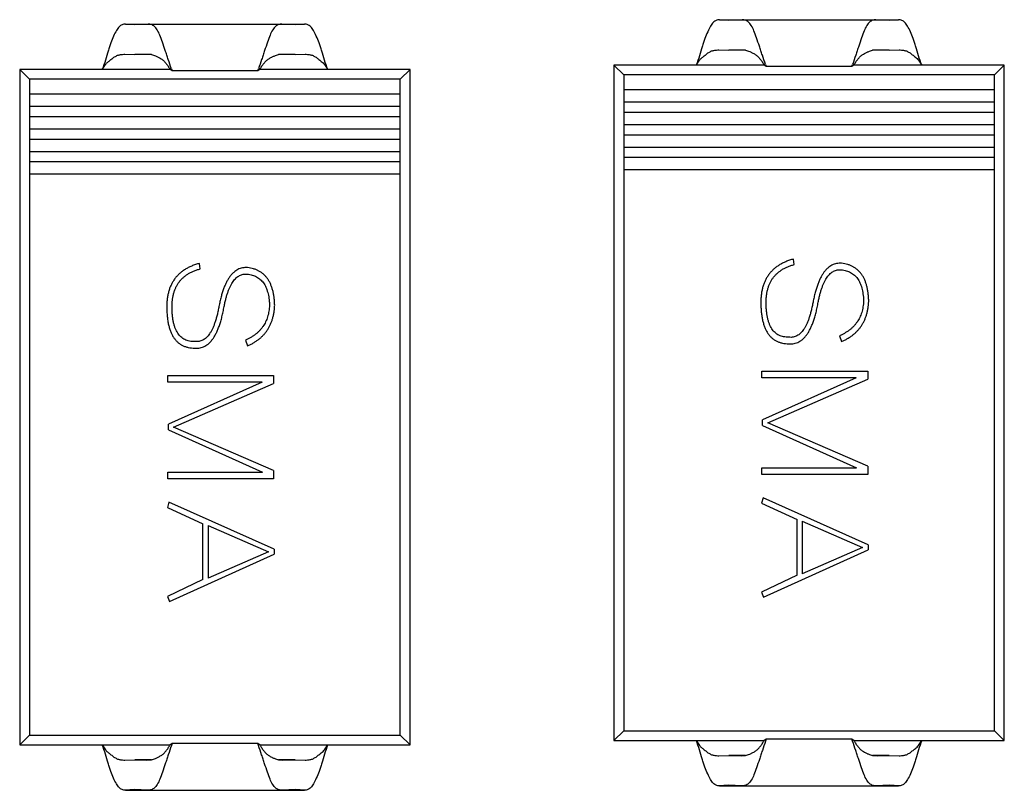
# Model space of a CAD drawing. Header units: inches. Extents: x -36 to 490, y -51 to 98.
# Tile 10 of 153: x 347.21 to 353.76, y 5.51 to 10.64. Entities that reach past the tile are written whole.
import ezdxf

# ---------------------------------------------------------------- set-up
doc = ezdxf.new("R2010")
doc.units = ezdxf.units.IN
doc.header["$LTSCALE"] = 1.21
doc.header["$MEASUREMENT"] = 0
doc.layers.get('0').update_dxf_attribs({"linetype": 'CONTINUOUS'})

msp = doc.modelspace()

# ---------------------------------------------------------------- linework, layer by layer
at = {"color": 7, "linetype": 'Continuous'}
for p, q in [((351.8656, 10.6429), (353.0571, 10.6429)), ((351.9227, 10.6378), (351.8656, 10.6429)), ((352.016, 10.6417), (351.9227, 10.6378)), ((352.016, 10.6417), (352.9067, 10.6417)), ((353, 10.6378), (352.9067, 10.6417)), ((353.0571, 10.6429), (353, 10.6378)), ((347.9677, 10.609), (347.9106, 10.6141)), ((347.9106, 10.614), (349.1021, 10.614)), ((348.061, 10.6129), (347.9677, 10.609)), ((348.061, 10.6129), (348.9517, 10.6129)), ((349.045, 10.609), (348.9517, 10.6129)), ((349.1021, 10.6141), (349.045, 10.609)), ((351.8608, 10.4411), (351.9285, 10.4392)), ((351.9285, 10.4392), (352.0086, 10.442)), ((352.0382, 10.4392), (351.9285, 10.4392)), ((352.0086, 10.442), (352.038, 10.4395)), ((352.9942, 10.4392), (352.8844, 10.4392)), ((352.8845, 10.4394), (352.9142, 10.442)), ((352.9142, 10.442), (352.9942, 10.4392)), ((352.9942, 10.4392), (353.0619, 10.4411)), ((347.9058, 10.4123), (347.9735, 10.4104)), ((347.9735, 10.4104), (348.0535, 10.4132)), ((348.0831, 10.4104), (347.9735, 10.4104)), ((348.0535, 10.4132), (348.083, 10.4106)), ((349.0392, 10.4104), (348.9293, 10.4104)), ((348.9295, 10.4106), (348.9591, 10.4132)), ((348.9591, 10.4132), (349.0392, 10.4104)), ((349.0392, 10.4104), (349.1069, 10.4123)), ((347.2063, 10.3118), (347.2063, 5.8118)), ((347.2724, 10.2458), (347.2063, 10.3118)), ((348.2075, 10.3118), (347.2063, 10.3118)), ((348.2215, 10.3015), (348.2075, 10.3118)), ((348.7912, 10.3015), (348.2215, 10.3015)), ((348.8052, 10.3118), (348.7912, 10.3015)), ((349.8063, 10.3118), (348.8052, 10.3118)), ((349.7403, 10.2458), (349.8063, 10.3118)), ((349.8063, 5.8118), (349.8063, 10.3118)), ((351.1614, 10.3407), (351.1614, 5.8407)), ((351.2274, 10.2746), (351.1614, 10.3407)), ((352.1625, 10.3407), (351.1614, 10.3407)), ((352.1765, 10.3303), (352.1625, 10.3407)), ((352.7462, 10.3303), (352.1765, 10.3303)), ((352.7602, 10.3407), (352.7462, 10.3303)), ((353.7614, 10.3407), (352.7602, 10.3407)), ((353.6953, 10.2746), (353.7614, 10.3407)), ((353.7614, 5.8407), (353.7614, 10.3407)), ((347.2724, 10.2458), (347.2724, 5.8779)), ((349.7403, 10.2458), (347.2724, 10.2458)), ((349.7403, 5.8779), (349.7403, 10.2458)), ((351.2274, 10.2746), (351.2274, 5.9067)), ((353.6953, 10.2746), (351.2274, 10.2746)), ((353.6953, 5.9067), (353.6953, 10.2746)), ((353.6953, 10.1746), (351.2274, 10.1746)), ((349.7403, 10.1458), (347.2724, 10.1458)), ((347.2724, 10.0658), (349.7403, 10.0658)), ((351.2274, 10.0946), (353.6953, 10.0946)), ((349.7403, 9.9958), (347.2724, 9.9958)), ((353.6953, 10.0246), (351.2274, 10.0246)), ((347.2724, 9.9158), (349.7403, 9.9158)), ((351.2274, 9.9446), (353.6953, 9.9446)), ((349.7403, 9.8458), (347.2724, 9.8458)), ((353.6953, 9.8746), (351.2274, 9.8746)), ((351.2274, 9.7946), (353.6953, 9.7946)), ((347.2724, 9.7658), (349.7403, 9.7658)), ((353.6953, 9.7246), (351.2274, 9.7246)), ((349.7403, 9.6958), (347.2724, 9.6958)), ((351.2274, 9.6446), (353.6953, 9.6446)), ((347.2724, 9.6158), (349.7403, 9.6158)), ((352.3632, 9.012), (352.3574, 9.0483)), ((348.4082, 8.9831), (348.4023, 9.0195)), ((352.6649, 8.5377), (352.6773, 8.4985)), ((348.7098, 8.5088), (348.7223, 8.4697)), ((348.1928, 8.2294), (348.1928, 8.2727)), ((348.1928, 8.2727), (348.8969, 8.2727)), ((348.8969, 8.2727), (348.8969, 8.2191)), ((352.1478, 8.2583), (352.1478, 8.3016)), ((352.1478, 8.3016), (352.852, 8.3016)), ((352.852, 8.3016), (352.852, 8.248)), ((348.8199, 8.2294), (348.1928, 8.2294)), ((348.8199, 8.2294), (348.1964, 7.9476)), ((348.2312, 7.9275), (348.8969, 8.2191)), ((352.7749, 8.2583), (352.1478, 8.2583)), ((352.7749, 8.2583), (352.1514, 7.9764)), ((352.1862, 7.9564), (352.852, 8.248)), ((348.1964, 7.9109), (348.1964, 7.9476)), ((352.1514, 7.9398), (352.1514, 7.9764)), ((352.1514, 7.9398), (352.777, 7.657)), ((352.852, 7.6682), (352.1862, 7.9564)), ((348.1964, 7.9109), (348.822, 7.6282)), ((348.8969, 7.6394), (348.2312, 7.9275)), ((348.1928, 7.5849), (348.1928, 7.6282)), ((348.1928, 7.6282), (348.822, 7.6282)), ((348.8969, 7.6394), (348.8969, 7.5849)), ((352.1478, 7.6137), (352.1478, 7.657)), ((352.1478, 7.657), (352.777, 7.657)), ((352.852, 7.6137), (352.1478, 7.6137)), ((352.852, 7.6682), (352.852, 7.6137)), ((348.8969, 7.5849), (348.1928, 7.5849)), ((348.2003, 7.4298), (348.1893, 7.3927)), ((348.9006, 7.1153), (348.2003, 7.4298)), ((352.1553, 7.4587), (352.1443, 7.4215)), ((352.1443, 7.4215), (352.3816, 7.313)), ((352.8556, 7.1441), (352.1553, 7.4587)), ((348.1893, 7.3927), (348.4265, 7.2842)), ((348.4265, 6.9135), (348.4265, 7.2842)), ((352.3816, 6.9423), (352.3816, 7.313)), ((352.4164, 7.3021), (352.4164, 6.9523)), ((352.4164, 7.3021), (352.8172, 7.1277)), ((348.4614, 7.2732), (348.4614, 6.9235)), ((348.4614, 7.2732), (348.8622, 7.0988)), ((348.2026, 6.7667), (348.9006, 7.0822)), ((348.8622, 7.0988), (348.4614, 6.9235)), ((348.9006, 7.1153), (348.9006, 7.0822)), ((352.1576, 6.7956), (352.8556, 7.1111)), ((352.8172, 7.1277), (352.4164, 6.9523)), ((352.8556, 7.1441), (352.8556, 7.1111)), ((348.4265, 6.9135), (348.1893, 6.8015)), ((352.3816, 6.9423), (352.1443, 6.8303)), ((352.1443, 6.8303), (352.1576, 6.7956)), ((348.1893, 6.8015), (348.2026, 6.7667)), ((351.2274, 5.9067), (351.1614, 5.8407)), ((351.2274, 5.9067), (353.6953, 5.9067)), ((353.6953, 5.9067), (353.7614, 5.8407)), ((347.2724, 5.8779), (347.2063, 5.8118)), ((347.2724, 5.8779), (349.7403, 5.8779)), ((349.7403, 5.8779), (349.8063, 5.8118)), ((351.1614, 5.8407), (352.1625, 5.8407)), ((352.1765, 5.851), (352.1625, 5.8407)), ((352.7462, 5.851), (352.1765, 5.851)), ((352.7602, 5.8407), (352.7462, 5.851)), ((352.7602, 5.8407), (353.7614, 5.8407)), ((347.2063, 5.8118), (348.2075, 5.8118)), ((348.2215, 5.8221), (348.2075, 5.8118)), ((348.7912, 5.8221), (348.2215, 5.8221)), ((348.8052, 5.8118), (348.7912, 5.8221)), ((348.8052, 5.8118), (349.8063, 5.8118)), ((347.9058, 5.7114), (347.9735, 5.7133)), ((348.0831, 5.7133), (347.9735, 5.7133)), ((347.9735, 5.7133), (348.0535, 5.7104)), ((348.0535, 5.7104), (348.083, 5.713)), ((349.0392, 5.7133), (348.9293, 5.7133)), ((348.9295, 5.7131), (348.9591, 5.7104)), ((348.9591, 5.7104), (349.0392, 5.7133)), ((349.0392, 5.7133), (349.1069, 5.7114)), ((351.8608, 5.7402), (351.9285, 5.7421)), ((352.0382, 5.7421), (351.9285, 5.7421)), ((351.9285, 5.7421), (352.0086, 5.7393)), ((352.0086, 5.7393), (352.038, 5.7419)), ((352.9942, 5.7421), (352.8844, 5.7421)), ((352.8845, 5.7419), (352.9142, 5.7393)), ((352.9142, 5.7393), (352.9942, 5.7421)), ((352.9942, 5.7421), (353.0619, 5.7402)), ((347.9677, 5.5147), (347.9106, 5.5096)), ((347.9106, 5.5096), (349.1021, 5.5096)), ((348.061, 5.5108), (347.9677, 5.5147)), ((348.061, 5.5108), (348.9517, 5.5108)), ((349.045, 5.5147), (348.9517, 5.5108)), ((349.1021, 5.5096), (349.045, 5.5147)), ((351.9227, 5.5435), (351.8656, 5.5384)), ((351.8656, 5.5384), (353.0571, 5.5384)), ((352.016, 5.5396), (351.9227, 5.5435)), ((352.016, 5.5396), (352.9067, 5.5396)), ((353, 5.5435), (352.9067, 5.5396)), ((353.0571, 5.5384), (353, 5.5435))]:
    msp.add_line(p, q, dxfattribs=at)
for centre, radius, start, end in [((350.0939, 10.9802), 1.9916, 199.51535, 199.92571), ((346.9187, 10.9803), 1.9917, 340.07429, 340.48463), ((354.0489, 11.0091), 1.9916, 199.51535, 199.92571), ((350.8738, 11.0091), 1.9917, 340.07429, 340.48463), ((354.0489, 5.1723), 1.9916, 160.07429, 160.48465), ((350.8738, 5.1722), 1.9917, 19.51537, 19.92572), ((350.0939, 5.1434), 1.9916, 160.07429, 160.48465), ((346.9187, 5.1434), 1.9917, 19.51537, 19.92572)]:
    msp.add_arc(centre, radius, start, end, dxfattribs=at)
for points, knots in [([(351.8656, 10.6429), (351.8617, 10.6429), (351.8539, 10.6423), (351.8428, 10.6387), (351.8327, 10.6326), (351.8233, 10.6239), (351.8141, 10.6128), (351.801, 10.5926), (351.7852, 10.5604), (351.7705, 10.5238), (351.7586, 10.4903), (351.7466, 10.4522), (351.7324, 10.4016), (351.7185, 10.3612), (351.7114, 10.3407)], [0, 0, 0, 0, 0.033402, 0.065602, 0.09811, 0.133008, 0.173028, 0.220521, 0.33665, 0.476509, 0.554752, 0.638085, 0.815258, 1, 1, 1, 1]), ([(352.1717, 10.3438), (352.1644, 10.3644), (352.154, 10.3952), (352.1405, 10.4361), (352.1278, 10.4748), (352.1131, 10.5192), (352.0967, 10.566), (352.0819, 10.5984), (352.0684, 10.6174), (352.0561, 10.63), (352.0387, 10.6403), (352.0234, 10.6417), (352.016, 10.6417)], [0, 0, 0, 0, 0.185867, 0.277087, 0.366095, 0.531848, 0.674494, 0.788157, 0.833179, 0.871819, 0.937288, 1, 1, 1, 1]), ([(352.9067, 10.6417), (352.8994, 10.6417), (352.884, 10.6403), (352.8666, 10.63), (352.8544, 10.6174), (352.8408, 10.5984), (352.826, 10.566), (352.8096, 10.5192), (352.795, 10.4748), (352.7822, 10.4361), (352.7687, 10.3952), (352.7583, 10.3644), (352.751, 10.3438)], [0, 0, 0, 0, 0.062708, 0.128177, 0.166817, 0.21184, 0.325503, 0.46815, 0.633904, 0.722912, 0.814132, 1, 1, 1, 1]), ([(353.2114, 10.3407), (353.2042, 10.3612), (353.1903, 10.4016), (353.1762, 10.4522), (353.1641, 10.4903), (353.1522, 10.5238), (353.1375, 10.5604), (353.1217, 10.5926), (353.1086, 10.6128), (353.0994, 10.6239), (353.09, 10.6326), (353.0799, 10.6387), (353.0688, 10.6423), (353.061, 10.6429), (353.0571, 10.6429)], [0, 0, 0, 0, 0.184742, 0.361915, 0.445247, 0.52349, 0.663349, 0.779478, 0.826972, 0.866992, 0.901891, 0.934398, 0.966598, 1, 1, 1, 1]), ([(347.9106, 10.6141), (347.9067, 10.6141), (347.8989, 10.6134), (347.8878, 10.6098), (347.8777, 10.6037), (347.8683, 10.5951), (347.8591, 10.5839), (347.846, 10.5637), (347.8302, 10.5315), (347.8155, 10.4949), (347.8036, 10.4614), (347.7915, 10.4233), (347.7773, 10.3728), (347.7635, 10.3324), (347.7563, 10.3118)], [0, 0, 0, 0, 0.033402, 0.065602, 0.09811, 0.133008, 0.173028, 0.220521, 0.33665, 0.476509, 0.554752, 0.638085, 0.815258, 1, 1, 1, 1]), ([(348.2167, 10.3149), (348.2094, 10.3355), (348.1989, 10.3664), (348.1855, 10.4073), (348.1727, 10.4459), (348.1581, 10.4903), (348.1417, 10.5371), (348.1269, 10.5695), (348.1133, 10.5885), (348.1011, 10.6012), (348.0837, 10.6114), (348.0683, 10.6128), (348.061, 10.6129)], [0, 0, 0, 0, 0.185867, 0.277087, 0.366095, 0.531848, 0.674494, 0.788157, 0.833179, 0.871819, 0.937288, 1, 1, 1, 1]), ([(348.9517, 10.6129), (348.9443, 10.6128), (348.929, 10.6114), (348.9116, 10.6012), (348.8993, 10.5885), (348.8858, 10.5695), (348.871, 10.5371), (348.8546, 10.4903), (348.8399, 10.4459), (348.8272, 10.4073), (348.8137, 10.3664), (348.8033, 10.3355), (348.796, 10.3149)], [0, 0, 0, 0, 0.062708, 0.128177, 0.166817, 0.21184, 0.325503, 0.46815, 0.633904, 0.722912, 0.814132, 1, 1, 1, 1]), ([(349.2563, 10.3118), (349.2492, 10.3324), (349.2353, 10.3728), (349.2211, 10.4233), (349.2091, 10.4614), (349.1972, 10.4949), (349.1825, 10.5315), (349.1667, 10.5637), (349.1536, 10.5839), (349.1444, 10.5951), (349.135, 10.6037), (349.1249, 10.6098), (349.1138, 10.6134), (349.106, 10.6141), (349.1021, 10.6141)], [0, 0, 0, 0, 0.184742, 0.361915, 0.445247, 0.52349, 0.663349, 0.779478, 0.826972, 0.866992, 0.901891, 0.934398, 0.966598, 1, 1, 1, 1]), ([(351.7114, 10.3407), (351.7139, 10.3451), (351.7189, 10.354), (351.727, 10.367), (351.7348, 10.3769), (351.7421, 10.3837), (351.7477, 10.3881), (351.7533, 10.3924), (351.7604, 10.3983), (351.7686, 10.4056), (351.7785, 10.4138), (351.7884, 10.421), (351.7981, 10.4272), (351.8079, 10.4324), (351.818, 10.4363), (351.8281, 10.4388), (351.8376, 10.44), (351.8484, 10.4409), (351.856, 10.4411), (351.8608, 10.4411)], [0, 0, 0, 0, 0.08115, 0.16226, 0.242071, 0.280808, 0.318872, 0.356261, 0.392884, 0.463928, 0.531916, 0.596311, 0.656974, 0.714851, 0.772263, 0.828112, 0.879348, 0.923567, 1, 1, 1, 1]), ([(352.038, 10.4395), (352.0425, 10.4385), (352.0523, 10.4359), (352.0674, 10.4298), (352.0843, 10.4215), (352.0995, 10.4136), (352.1117, 10.4053), (352.1234, 10.3953), (352.1364, 10.3806), (352.1501, 10.3612), (352.1583, 10.3474), (352.1622, 10.3404)], [0, 0, 0, 0, 0.084745, 0.18365, 0.298141, 0.427768, 0.496514, 0.566433, 0.708455, 0.853206, 1, 1, 1, 1]), ([(352.7605, 10.3404), (352.7645, 10.3474), (352.7726, 10.3611), (352.7862, 10.3805), (352.7992, 10.3952), (352.8109, 10.4052), (352.823, 10.4135), (352.8382, 10.4214), (352.8551, 10.4297), (352.8702, 10.4358), (352.88, 10.4385), (352.8845, 10.4394)], [0, 0, 0, 0, 0.146675, 0.291319, 0.433235, 0.503117, 0.57182, 0.701471, 0.816064, 0.91511, 1, 1, 1, 1]), ([(353.0619, 10.4411), (353.0667, 10.4411), (353.0743, 10.4409), (353.0851, 10.44), (353.0946, 10.4388), (353.1047, 10.4364), (353.1148, 10.4324), (353.1246, 10.4272), (353.1344, 10.421), (353.1442, 10.4138), (353.1541, 10.4056), (353.1641, 10.3967), (353.1751, 10.388), (353.1865, 10.3789), (353.1958, 10.367), (353.2038, 10.354), (353.2088, 10.3451), (353.2114, 10.3407)], [0, 0, 0, 0, 0.07654, 0.120712, 0.171871, 0.227869, 0.285204, 0.343184, 0.403849, 0.468263, 0.536271, 0.607414, 0.681208, 0.758137, 0.837841, 0.918765, 1, 1, 1, 1]), ([(347.7563, 10.3118), (347.7589, 10.3163), (347.7639, 10.3252), (347.772, 10.3381), (347.7798, 10.3481), (347.7871, 10.3548), (347.7927, 10.3593), (347.7983, 10.3636), (347.8053, 10.3694), (347.8136, 10.3768), (347.8235, 10.385), (347.8334, 10.3921), (347.8431, 10.3983), (347.8529, 10.4036), (347.863, 10.4075), (347.8731, 10.4099), (347.8826, 10.4112), (347.8934, 10.4121), (347.901, 10.4123), (347.9058, 10.4123)], [0, 0, 0, 0, 0.08115, 0.16226, 0.242071, 0.280808, 0.318872, 0.356261, 0.392884, 0.463928, 0.531916, 0.596311, 0.656974, 0.714851, 0.772263, 0.828112, 0.879348, 0.923567, 1, 1, 1, 1]), ([(348.083, 10.4106), (348.0875, 10.4097), (348.0972, 10.407), (348.1124, 10.4009), (348.1293, 10.3927), (348.1445, 10.3848), (348.1567, 10.3765), (348.1684, 10.3664), (348.1814, 10.3517), (348.1951, 10.3323), (348.2032, 10.3186), (348.2072, 10.3116)], [0, 0, 0, 0, 0.084745, 0.18365, 0.298141, 0.427768, 0.496514, 0.566433, 0.708455, 0.853206, 1, 1, 1, 1]), ([(348.8055, 10.3116), (348.8094, 10.3185), (348.8176, 10.3323), (348.8312, 10.3517), (348.8442, 10.3663), (348.8558, 10.3763), (348.868, 10.3846), (348.8832, 10.3926), (348.9, 10.4008), (348.9152, 10.407), (348.9249, 10.4096), (348.9295, 10.4106)], [0, 0, 0, 0, 0.146675, 0.291319, 0.433235, 0.503117, 0.57182, 0.701471, 0.816064, 0.91511, 1, 1, 1, 1]), ([(349.1069, 10.4123), (349.1117, 10.4123), (349.1193, 10.4121), (349.1301, 10.4112), (349.1396, 10.4099), (349.1497, 10.4075), (349.1598, 10.4035), (349.1696, 10.3983), (349.1793, 10.3921), (349.1892, 10.385), (349.1991, 10.3768), (349.2091, 10.3678), (349.2201, 10.3592), (349.2315, 10.35), (349.2408, 10.3381), (349.2487, 10.3252), (349.2538, 10.3163), (349.2563, 10.3118)], [0, 0, 0, 0, 0.07654, 0.120712, 0.171871, 0.227869, 0.285204, 0.343184, 0.403849, 0.468263, 0.536271, 0.607414, 0.681208, 0.758137, 0.837841, 0.918765, 1, 1, 1, 1]), ([(352.3574, 9.0483), (352.3486, 9.0458), (352.3314, 9.0408), (352.3068, 9.0314), (352.2839, 9.0207), (352.2626, 9.0088), (352.2431, 8.9954), (352.2252, 8.9807), (352.2091, 8.9645), (352.1946, 8.9471), (352.1818, 8.9283), (352.1708, 8.9082), (352.1614, 8.8868), (352.1538, 8.864), (352.148, 8.8399), (352.1437, 8.8145), (352.1411, 8.7877), (352.1409, 8.7694), (352.1407, 8.7601)], [0, 0, 0, 0, 0.069687, 0.136615, 0.200798, 0.262449, 0.322611, 0.381288, 0.438983, 0.496441, 0.553961, 0.611781, 0.671154, 0.732111, 0.795108, 0.860277, 0.928577, 1, 1, 1, 1]), ([(348.4023, 9.0195), (348.3936, 9.0169), (348.3764, 9.0119), (348.3518, 9.0025), (348.3289, 8.9918), (348.3076, 8.9799), (348.288, 8.9665), (348.2702, 8.9518), (348.254, 8.9357), (348.2395, 8.9183), (348.2268, 8.8995), (348.2158, 8.8794), (348.2064, 8.858), (348.1988, 8.8352), (348.193, 8.811), (348.1887, 8.7856), (348.1861, 8.7589), (348.1859, 8.7406), (348.1857, 8.7312)], [0, 0, 0, 0, 0.069687, 0.136615, 0.200798, 0.262449, 0.322611, 0.381288, 0.438983, 0.496441, 0.553961, 0.611781, 0.671154, 0.732111, 0.795108, 0.860277, 0.928577, 1, 1, 1, 1]), ([(348.2206, 8.7312), (348.2207, 8.7394), (348.2209, 8.7555), (348.2233, 8.7789), (348.2268, 8.8012), (348.2321, 8.8223), (348.2385, 8.8423), (348.2466, 8.8611), (348.2562, 8.8786), (348.2672, 8.8951), (348.2798, 8.9103), (348.2936, 8.9244), (348.3093, 8.937), (348.3262, 8.9487), (348.3445, 8.9593), (348.3644, 8.9685), (348.3857, 8.9766), (348.4006, 8.9809), (348.4082, 8.9831)], [0, 0, 0, 0, 0.071824, 0.140431, 0.206056, 0.269558, 0.330762, 0.389837, 0.448508, 0.505867, 0.562972, 0.620639, 0.679145, 0.738892, 0.800601, 0.864319, 0.930632, 1, 1, 1, 1]), ([(348.7228, 8.9911), (348.7171, 8.9914), (348.706, 8.9919), (348.6895, 8.9897), (348.6737, 8.9857), (348.6586, 8.9792), (348.6442, 8.9708), (348.6306, 8.9599), (348.6175, 8.947), (348.6054, 8.9317), (348.5939, 8.9144), (348.5831, 8.8949), (348.5728, 8.8733), (348.5636, 8.8494), (348.5547, 8.8234), (348.5466, 8.7952), (348.5391, 8.7649), (348.5349, 8.7438), (348.5328, 8.733)], [0, 0, 0, 0, 0.048367, 0.095175, 0.141634, 0.187535, 0.234819, 0.284182, 0.336151, 0.391399, 0.450438, 0.513685, 0.581988, 0.654823, 0.732856, 0.816495, 0.905527, 1, 1, 1, 1]), ([(348.9039, 8.7412), (348.9035, 8.7506), (348.9026, 8.7688), (348.8998, 8.7953), (348.8957, 8.8201), (348.8902, 8.8433), (348.8834, 8.8648), (348.8755, 8.8847), (348.8661, 8.9029), (348.8554, 8.9194), (348.8433, 8.9343), (348.83, 8.9475), (348.8153, 8.9591), (348.7993, 8.9689), (348.7821, 8.9771), (348.7636, 8.9836), (348.7437, 8.9885), (348.7299, 8.9903), (348.7228, 8.9911)], [0, 0, 0, 0, 0.082067, 0.159751, 0.232936, 0.302303, 0.368195, 0.430503, 0.489833, 0.54708, 0.602834, 0.657184, 0.711354, 0.765822, 0.821144, 0.878279, 0.937705, 1, 1, 1, 1]), ([(352.1756, 8.7601), (352.1757, 8.7683), (352.1759, 8.7843), (352.1783, 8.8077), (352.1818, 8.8301), (352.1871, 8.8512), (352.1935, 8.8711), (352.2016, 8.8899), (352.2112, 8.9075), (352.2222, 8.924), (352.2348, 8.9391), (352.2487, 8.9533), (352.2643, 8.9659), (352.2812, 8.9776), (352.2995, 8.9882), (352.3194, 8.9974), (352.3408, 9.0054), (352.3556, 9.0098), (352.3632, 9.012)], [0, 0, 0, 0, 0.071824, 0.140431, 0.206056, 0.269558, 0.330762, 0.389837, 0.448508, 0.505867, 0.562972, 0.620639, 0.679145, 0.738892, 0.800601, 0.864319, 0.930632, 1, 1, 1, 1]), ([(352.6778, 9.02), (352.6722, 9.0203), (352.661, 9.0208), (352.6445, 9.0186), (352.6287, 9.0145), (352.6137, 9.0081), (352.5992, 8.9996), (352.5856, 8.9888), (352.5725, 8.9759), (352.5604, 8.9606), (352.5489, 8.9433), (352.5381, 8.9238), (352.5278, 8.9022), (352.5186, 8.8782), (352.5097, 8.8523), (352.5016, 8.824), (352.4941, 8.7937), (352.4899, 8.7726), (352.4878, 8.7618)], [0, 0, 0, 0, 0.048367, 0.095175, 0.141634, 0.187535, 0.234819, 0.284182, 0.336151, 0.391399, 0.450438, 0.513685, 0.581988, 0.654823, 0.732856, 0.816495, 0.905527, 1, 1, 1, 1]), ([(352.8589, 8.7701), (352.8585, 8.7795), (352.8576, 8.7977), (352.8548, 8.8241), (352.8507, 8.849), (352.8453, 8.8722), (352.8385, 8.8937), (352.8305, 8.9136), (352.8211, 8.9318), (352.8104, 8.9483), (352.7983, 8.9632), (352.785, 8.9764), (352.7704, 8.988), (352.7543, 8.9977), (352.7371, 9.006), (352.7186, 9.0125), (352.6987, 9.0174), (352.6849, 9.0191), (352.6778, 9.02)], [0, 0, 0, 0, 0.082067, 0.159751, 0.232936, 0.302303, 0.368195, 0.430503, 0.489833, 0.54708, 0.602834, 0.657184, 0.711354, 0.765822, 0.821144, 0.878279, 0.937705, 1, 1, 1, 1]), ([(348.5674, 8.7317), (348.5692, 8.7409), (348.5726, 8.7586), (348.5791, 8.7842), (348.5856, 8.8079), (348.5928, 8.8299), (348.6007, 8.8499), (348.6089, 8.8681), (348.6177, 8.8845), (348.6271, 8.899), (348.6368, 8.9117), (348.6473, 8.9225), (348.6583, 8.9315), (348.6698, 8.9387), (348.6819, 8.944), (348.6945, 8.9474), (348.7077, 8.9489), (348.7166, 8.9484), (348.7211, 8.9481)], [0, 0, 0, 0, 0.096367, 0.186949, 0.272094, 0.35117, 0.425399, 0.49423, 0.558107, 0.617376, 0.672186, 0.72364, 0.772405, 0.818534, 0.863705, 0.908053, 0.953467, 1, 1, 1, 1]), ([(348.7211, 8.9481), (348.7268, 8.9474), (348.7381, 8.9461), (348.7543, 8.9423), (348.7694, 8.9371), (348.7835, 8.9304), (348.7966, 8.9223), (348.8086, 8.9129), (348.8195, 8.902), (348.8292, 8.8896), (348.8381, 8.8759), (348.8457, 8.8608), (348.8524, 8.8443), (348.8578, 8.8263), (348.8624, 8.8071), (348.8658, 8.7864), (348.8682, 8.7643), (348.8689, 8.7491), (348.8693, 8.7412)], [0, 0, 0, 0, 0.061582, 0.119842, 0.176361, 0.231346, 0.285272, 0.338807, 0.392967, 0.448494, 0.505935, 0.565352, 0.628127, 0.694382, 0.764337, 0.838178, 0.916653, 1, 1, 1, 1]), ([(352.5224, 8.7606), (352.5242, 8.7698), (352.5277, 8.7875), (352.5341, 8.813), (352.5406, 8.8368), (352.5478, 8.8587), (352.5557, 8.8787), (352.564, 8.897), (352.5728, 8.9134), (352.5821, 8.9278), (352.5918, 8.9406), (352.6024, 8.9513), (352.6133, 8.9603), (352.6248, 8.9676), (352.6369, 8.9728), (352.6495, 8.9762), (352.6627, 8.9778), (352.6716, 8.9772), (352.6761, 8.977)], [0, 0, 0, 0, 0.096367, 0.186949, 0.272094, 0.35117, 0.425399, 0.49423, 0.558107, 0.617376, 0.672186, 0.72364, 0.772405, 0.818534, 0.863705, 0.908053, 0.953467, 1, 1, 1, 1]), ([(352.6761, 8.977), (352.6819, 8.9763), (352.6931, 8.9749), (352.7093, 8.9711), (352.7245, 8.9659), (352.7385, 8.9592), (352.7516, 8.9512), (352.7636, 8.9417), (352.7745, 8.9308), (352.7842, 8.9184), (352.7931, 8.9048), (352.8007, 8.8896), (352.8075, 8.8732), (352.8128, 8.8552), (352.8174, 8.8359), (352.8208, 8.8153), (352.8232, 8.7932), (352.8239, 8.7779), (352.8243, 8.7701)], [0, 0, 0, 0, 0.061582, 0.119842, 0.176361, 0.231346, 0.285272, 0.338807, 0.392967, 0.448494, 0.505935, 0.565352, 0.628127, 0.694382, 0.764337, 0.838178, 0.916653, 1, 1, 1, 1]), ([(348.1857, 8.7312), (348.1858, 8.7201), (348.186, 8.6985), (348.1884, 8.6672), (348.1919, 8.6381), (348.1968, 8.6111), (348.2036, 8.5863), (348.2115, 8.5635), (348.221, 8.543), (348.232, 8.5245), (348.2445, 8.5082), (348.2583, 8.494), (348.2738, 8.482), (348.2908, 8.4723), (348.3093, 8.4649), (348.3291, 8.4593), (348.3504, 8.4561), (348.3651, 8.4557), (348.3727, 8.4555)], [0, 0, 0, 0, 0.088387, 0.171319, 0.248615, 0.32127, 0.38901, 0.452401, 0.512023, 0.568461, 0.622405, 0.674397, 0.725798, 0.777095, 0.829411, 0.883356, 0.940195, 1, 1, 1, 1]), ([(348.3723, 8.4989), (348.3662, 8.499), (348.3543, 8.4991), (348.3369, 8.5013), (348.3208, 8.5057), (348.3057, 8.5116), (348.292, 8.5198), (348.2795, 8.5298), (348.2681, 8.5415), (348.2581, 8.5553), (348.2491, 8.5708), (348.2415, 8.5883), (348.235, 8.6075), (348.2297, 8.6287), (348.2256, 8.6517), (348.2228, 8.6765), (348.2208, 8.7033), (348.2207, 8.7217), (348.2206, 8.7312)], [0, 0, 0, 0, 0.058061, 0.113181, 0.165793, 0.216532, 0.266663, 0.317011, 0.368241, 0.421874, 0.478623, 0.538367, 0.602804, 0.671438, 0.745475, 0.824819, 0.909328, 1, 1, 1, 1]), ([(348.5328, 8.733), (348.5309, 8.723), (348.5272, 8.7035), (348.5208, 8.6756), (348.5138, 8.6496), (348.5065, 8.6257), (348.4982, 8.6039), (348.4898, 8.5841), (348.4806, 8.5663), (348.4708, 8.5506), (348.4606, 8.5368), (348.4495, 8.5254), (348.4382, 8.5155), (348.426, 8.5081), (348.4134, 8.5025), (348.4001, 8.4992), (348.3863, 8.4977), (348.377, 8.4985), (348.3723, 8.4989)], [0, 0, 0, 0, 0.098011, 0.1905, 0.276318, 0.356845, 0.431568, 0.500798, 0.564748, 0.623957, 0.678828, 0.729846, 0.777674, 0.822959, 0.86699, 0.910413, 0.954416, 1, 1, 1, 1]), ([(348.3727, 8.4555), (348.3785, 8.4552), (348.3899, 8.4545), (348.4069, 8.4563), (348.4231, 8.4605), (348.4386, 8.4671), (348.4533, 8.4762), (348.4674, 8.4877), (348.4807, 8.5014), (348.493, 8.5178), (348.505, 8.5363), (348.516, 8.5572), (348.5265, 8.5804), (348.536, 8.6062), (348.5451, 8.6341), (348.5533, 8.6645), (348.5608, 8.6973), (348.5651, 8.72), (348.5674, 8.7317)], [0, 0, 0, 0, 0.047251, 0.09256, 0.137243, 0.18231, 0.228438, 0.277142, 0.328389, 0.383409, 0.442611, 0.506319, 0.574736, 0.648664, 0.727902, 0.812739, 0.903346, 1, 1, 1, 1]), ([(348.8693, 8.7412), (348.8689, 8.7344), (348.8681, 8.721), (348.8654, 8.7013), (348.862, 8.6823), (348.8569, 8.6642), (348.8512, 8.6468), (348.8438, 8.6303), (348.8358, 8.6144), (348.8261, 8.5996), (348.8156, 8.5854), (348.8039, 8.572), (348.791, 8.5594), (348.7771, 8.5476), (348.7619, 8.5366), (348.7456, 8.5265), (348.7282, 8.5171), (348.716, 8.5116), (348.7098, 8.5088)], [0, 0, 0, 0, 0.068456, 0.134604, 0.19911, 0.261579, 0.322828, 0.382776, 0.442057, 0.50086, 0.559858, 0.61901, 0.678971, 0.739769, 0.802076, 0.866222, 0.932114, 1, 1, 1, 1]), ([(348.7223, 8.4697), (348.7294, 8.4728), (348.7433, 8.479), (348.7631, 8.49), (348.7818, 8.5015), (348.799, 8.5143), (348.815, 8.5279), (348.8296, 8.5425), (348.8429, 8.5581), (348.855, 8.5746), (348.8656, 8.5922), (348.8752, 8.6106), (348.8832, 8.6301), (348.89, 8.6504), (348.8955, 8.6718), (348.8998, 8.6941), (348.9026, 8.7173), (348.9034, 8.7332), (348.9039, 8.7412)], [0, 0, 0, 0, 0.066978, 0.131904, 0.195008, 0.256659, 0.316973, 0.376293, 0.43498, 0.493631, 0.5527, 0.612422, 0.67281, 0.734508, 0.797696, 0.863131, 0.930194, 1, 1, 1, 1]), ([(352.1407, 8.7601), (352.1408, 8.7489), (352.141, 8.7273), (352.1434, 8.6961), (352.1469, 8.6669), (352.1519, 8.6399), (352.1586, 8.6151), (352.1665, 8.5924), (352.176, 8.5718), (352.187, 8.5534), (352.1995, 8.5371), (352.2133, 8.5228), (352.2288, 8.5109), (352.2458, 8.5012), (352.2643, 8.4937), (352.2841, 8.4881), (352.3055, 8.485), (352.3202, 8.4846), (352.3277, 8.4844)], [0, 0, 0, 0, 0.088387, 0.171319, 0.248615, 0.32127, 0.38901, 0.452401, 0.512023, 0.568461, 0.622405, 0.674397, 0.725798, 0.777095, 0.829411, 0.883356, 0.940195, 1, 1, 1, 1]), ([(352.3273, 8.5278), (352.3212, 8.5279), (352.3093, 8.528), (352.2919, 8.5302), (352.2758, 8.5345), (352.2608, 8.5405), (352.247, 8.5486), (352.2345, 8.5586), (352.2231, 8.5704), (352.2131, 8.5842), (352.2042, 8.5997), (352.1966, 8.6172), (352.1901, 8.6364), (352.1847, 8.6575), (352.1806, 8.6805), (352.1778, 8.7054), (352.1758, 8.7321), (352.1757, 8.7505), (352.1756, 8.7601)], [0, 0, 0, 0, 0.058061, 0.113181, 0.165793, 0.216532, 0.266663, 0.317011, 0.368241, 0.421874, 0.478623, 0.538367, 0.602804, 0.671438, 0.745475, 0.824819, 0.909328, 1, 1, 1, 1]), ([(352.4878, 8.7618), (352.4859, 8.7518), (352.4822, 8.7324), (352.4758, 8.7044), (352.4688, 8.6785), (352.4615, 8.6546), (352.4533, 8.6328), (352.4449, 8.6129), (352.4356, 8.5952), (352.4258, 8.5795), (352.4156, 8.5657), (352.4045, 8.5542), (352.3933, 8.5443), (352.381, 8.537), (352.3684, 8.5313), (352.3551, 8.528), (352.3413, 8.5265), (352.332, 8.5274), (352.3273, 8.5278)], [0, 0, 0, 0, 0.098011, 0.1905, 0.276318, 0.356845, 0.431568, 0.500798, 0.564748, 0.623957, 0.678828, 0.729846, 0.777674, 0.822959, 0.86699, 0.910413, 0.954416, 1, 1, 1, 1]), ([(352.3277, 8.4844), (352.3335, 8.484), (352.345, 8.4834), (352.3619, 8.4852), (352.3781, 8.4893), (352.3936, 8.4959), (352.4084, 8.5051), (352.4224, 8.5165), (352.4358, 8.5303), (352.4481, 8.5467), (352.4601, 8.5651), (352.471, 8.5861), (352.4815, 8.6093), (352.491, 8.635), (352.5001, 8.663), (352.5084, 8.6934), (352.5158, 8.7261), (352.5202, 8.7489), (352.5224, 8.7606)], [0, 0, 0, 0, 0.047251, 0.09256, 0.137243, 0.18231, 0.228438, 0.277142, 0.328389, 0.383409, 0.442611, 0.506319, 0.574736, 0.648664, 0.727902, 0.812739, 0.903346, 1, 1, 1, 1]), ([(352.8243, 8.7701), (352.8239, 8.7633), (352.8231, 8.7499), (352.8205, 8.7301), (352.817, 8.7111), (352.8119, 8.6931), (352.8062, 8.6756), (352.7988, 8.6592), (352.7908, 8.6433), (352.7811, 8.6284), (352.7706, 8.6142), (352.7589, 8.6008), (352.7461, 8.5883), (352.7321, 8.5764), (352.717, 8.5655), (352.7006, 8.5554), (352.6832, 8.5459), (352.6711, 8.5405), (352.6649, 8.5377)], [0, 0, 0, 0, 0.068456, 0.134604, 0.19911, 0.261579, 0.322828, 0.382776, 0.442057, 0.50086, 0.559858, 0.61901, 0.678971, 0.739769, 0.802076, 0.866222, 0.932114, 1, 1, 1, 1]), ([(352.6773, 8.4985), (352.6844, 8.5017), (352.6984, 8.5079), (352.7181, 8.5189), (352.7368, 8.5304), (352.754, 8.5431), (352.77, 8.5568), (352.7846, 8.5714), (352.7979, 8.587), (352.81, 8.6034), (352.8206, 8.621), (352.8302, 8.6395), (352.8382, 8.659), (352.8451, 8.6793), (352.8505, 8.7007), (352.8548, 8.7229), (352.8576, 8.7462), (352.8585, 8.762), (352.8589, 8.7701)], [0, 0, 0, 0, 0.066978, 0.131904, 0.195008, 0.256659, 0.316973, 0.376293, 0.43498, 0.493631, 0.5527, 0.612422, 0.67281, 0.734508, 0.797696, 0.863131, 0.930194, 1, 1, 1, 1]), ([(351.8656, 5.5384), (351.8617, 5.5384), (351.8539, 5.5391), (351.8428, 5.5426), (351.8327, 5.5488), (351.8233, 5.5574), (351.8141, 5.5686), (351.801, 5.5888), (351.7852, 5.621), (351.7705, 5.6575), (351.7586, 5.6911), (351.7466, 5.7291), (351.7324, 5.7797), (351.7185, 5.8201), (351.7114, 5.8407)], [0, 0, 0, 0, 0.033402, 0.065602, 0.09811, 0.133008, 0.173028, 0.220521, 0.33665, 0.476509, 0.554752, 0.638085, 0.815258, 1, 1, 1, 1]), ([(351.7114, 5.8407), (351.7139, 5.8362), (351.7189, 5.8273), (351.727, 5.8144), (351.7348, 5.8044), (351.7421, 5.7977), (351.7477, 5.7932), (351.7533, 5.7889), (351.7604, 5.7831), (351.7686, 5.7757), (351.7785, 5.7675), (351.7884, 5.7604), (351.7981, 5.7542), (351.8079, 5.7489), (351.818, 5.745), (351.8281, 5.7425), (351.8376, 5.7413), (351.8484, 5.7404), (351.856, 5.7402), (351.8608, 5.7402)], [0, 0, 0, 0, 0.08115, 0.16226, 0.242071, 0.280808, 0.318872, 0.356261, 0.392884, 0.463928, 0.531916, 0.596311, 0.656974, 0.714851, 0.772263, 0.828112, 0.879348, 0.923567, 1, 1, 1, 1]), ([(352.1717, 5.8376), (352.1644, 5.817), (352.154, 5.7861), (352.1405, 5.7452), (352.1278, 5.7066), (352.1131, 5.6622), (352.0967, 5.6154), (352.0819, 5.5829), (352.0684, 5.564), (352.0561, 5.5513), (352.0387, 5.5411), (352.0234, 5.5397), (352.016, 5.5396)], [0, 0, 0, 0, 0.185867, 0.277087, 0.366094, 0.531847, 0.674494, 0.788157, 0.833179, 0.871819, 0.937288, 1, 1, 1, 1]), ([(352.038, 5.7419), (352.0425, 5.7428), (352.0523, 5.7455), (352.0674, 5.7516), (352.0843, 5.7598), (352.0995, 5.7677), (352.1117, 5.776), (352.1234, 5.786), (352.1364, 5.8007), (352.1501, 5.8202), (352.1583, 5.8339), (352.1622, 5.8409)], [0, 0, 0, 0, 0.084745, 0.18365, 0.298141, 0.427768, 0.496514, 0.566433, 0.708455, 0.853206, 1, 1, 1, 1]), ([(352.9067, 5.5396), (352.8994, 5.5397), (352.884, 5.5411), (352.8666, 5.5513), (352.8544, 5.564), (352.8408, 5.5829), (352.826, 5.6154), (352.8096, 5.6622), (352.795, 5.7066), (352.7822, 5.7452), (352.7687, 5.7861), (352.7583, 5.817), (352.751, 5.8376)], [0, 0, 0, 0, 0.062708, 0.128177, 0.166817, 0.211839, 0.325503, 0.46815, 0.633903, 0.722912, 0.814132, 1, 1, 1, 1]), ([(352.7605, 5.8409), (352.7645, 5.8339), (352.7726, 5.8202), (352.7862, 5.8008), (352.7992, 5.7862), (352.8109, 5.7761), (352.823, 5.7678), (352.8382, 5.7599), (352.8551, 5.7517), (352.8702, 5.7455), (352.88, 5.7429), (352.8845, 5.7419)], [0, 0, 0, 0, 0.146675, 0.291319, 0.433235, 0.503117, 0.57182, 0.701471, 0.816064, 0.91511, 1, 1, 1, 1]), ([(353.2114, 5.8407), (353.2042, 5.8201), (353.1903, 5.7797), (353.1762, 5.7291), (353.1641, 5.6911), (353.1522, 5.6575), (353.1375, 5.621), (353.1217, 5.5888), (353.1086, 5.5686), (353.0994, 5.5574), (353.09, 5.5488), (353.0799, 5.5426), (353.0688, 5.5391), (353.061, 5.5384), (353.0571, 5.5384)], [0, 0, 0, 0, 0.184742, 0.361915, 0.445247, 0.52349, 0.663349, 0.779478, 0.826972, 0.866992, 0.901891, 0.934398, 0.966598, 1, 1, 1, 1]), ([(353.0619, 5.7402), (353.0667, 5.7402), (353.0743, 5.7404), (353.0851, 5.7413), (353.0946, 5.7426), (353.1047, 5.745), (353.1148, 5.7489), (353.1246, 5.7542), (353.1344, 5.7604), (353.1442, 5.7675), (353.1541, 5.7757), (353.1641, 5.7847), (353.1751, 5.7933), (353.1865, 5.8025), (353.1958, 5.8143), (353.2038, 5.8273), (353.2088, 5.8362), (353.2114, 5.8407)], [0, 0, 0, 0, 0.07654, 0.120712, 0.171871, 0.227869, 0.285204, 0.343184, 0.403849, 0.468263, 0.536271, 0.607414, 0.681208, 0.758137, 0.837841, 0.918765, 1, 1, 1, 1]), ([(347.9106, 5.5096), (347.9067, 5.5096), (347.8989, 5.5102), (347.8878, 5.5138), (347.8777, 5.5199), (347.8683, 5.5285), (347.8591, 5.5397), (347.846, 5.5599), (347.8302, 5.5921), (347.8155, 5.6287), (347.8036, 5.6622), (347.7915, 5.7003), (347.7773, 5.7509), (347.7635, 5.7912), (347.7563, 5.8118)], [0, 0, 0, 0, 0.033402, 0.065602, 0.09811, 0.133008, 0.173028, 0.220521, 0.33665, 0.476509, 0.554752, 0.638085, 0.815258, 1, 1, 1, 1]), ([(347.7563, 5.8118), (347.7589, 5.8074), (347.7639, 5.7984), (347.772, 5.7855), (347.7798, 5.7755), (347.7871, 5.7688), (347.7927, 5.7644), (347.7983, 5.7601), (347.8053, 5.7542), (347.8136, 5.7468), (347.8235, 5.7387), (347.8334, 5.7315), (347.8431, 5.7253), (347.8529, 5.7201), (347.863, 5.7162), (347.8731, 5.7137), (347.8826, 5.7124), (347.8934, 5.7115), (347.901, 5.7114), (347.9058, 5.7114)], [0, 0, 0, 0, 0.08115, 0.16226, 0.242071, 0.280808, 0.318872, 0.356261, 0.392884, 0.463928, 0.531916, 0.596311, 0.656974, 0.714851, 0.772263, 0.828112, 0.879348, 0.923567, 1, 1, 1, 1]), ([(348.2167, 5.8087), (348.2094, 5.7881), (348.1989, 5.7572), (348.1855, 5.7164), (348.1727, 5.6777), (348.1581, 5.6333), (348.1417, 5.5865), (348.1269, 5.5541), (348.1133, 5.5351), (348.1011, 5.5225), (348.0837, 5.5122), (348.0683, 5.5108), (348.061, 5.5108)], [0, 0, 0, 0, 0.185867, 0.277087, 0.366094, 0.531847, 0.674494, 0.788157, 0.833179, 0.871819, 0.937288, 1, 1, 1, 1]), ([(348.083, 5.713), (348.0875, 5.7139), (348.0972, 5.7166), (348.1124, 5.7227), (348.1293, 5.731), (348.1445, 5.7389), (348.1567, 5.7472), (348.1684, 5.7572), (348.1814, 5.7719), (348.1951, 5.7913), (348.2032, 5.8051), (348.2072, 5.8121)], [0, 0, 0, 0, 0.084745, 0.18365, 0.298141, 0.427768, 0.496514, 0.566433, 0.708455, 0.853206, 1, 1, 1, 1]), ([(348.9517, 5.5108), (348.9443, 5.5108), (348.929, 5.5122), (348.9116, 5.5225), (348.8993, 5.5351), (348.8858, 5.5541), (348.871, 5.5865), (348.8546, 5.6333), (348.8399, 5.6777), (348.8272, 5.7164), (348.8137, 5.7572), (348.8033, 5.7881), (348.796, 5.8087)], [0, 0, 0, 0, 0.062708, 0.128177, 0.166817, 0.211839, 0.325503, 0.46815, 0.633903, 0.722912, 0.814132, 1, 1, 1, 1]), ([(348.8055, 5.8121), (348.8094, 5.8051), (348.8176, 5.7914), (348.8312, 5.772), (348.8442, 5.7573), (348.8558, 5.7473), (348.868, 5.739), (348.8832, 5.7311), (348.9, 5.7228), (348.9152, 5.7167), (348.9249, 5.714), (348.9295, 5.7131)], [0, 0, 0, 0, 0.146675, 0.291319, 0.433235, 0.503117, 0.57182, 0.701471, 0.816064, 0.91511, 1, 1, 1, 1]), ([(349.2563, 5.8118), (349.2492, 5.7912), (349.2353, 5.7509), (349.2211, 5.7003), (349.2091, 5.6622), (349.1972, 5.6287), (349.1825, 5.5921), (349.1667, 5.5599), (349.1536, 5.5397), (349.1444, 5.5285), (349.135, 5.5199), (349.1249, 5.5138), (349.1138, 5.5102), (349.106, 5.5096), (349.1021, 5.5096)], [0, 0, 0, 0, 0.184742, 0.361915, 0.445247, 0.52349, 0.663349, 0.779478, 0.826972, 0.866992, 0.901891, 0.934398, 0.966598, 1, 1, 1, 1]), ([(349.1069, 5.7114), (349.1117, 5.7114), (349.1193, 5.7116), (349.1301, 5.7124), (349.1396, 5.7137), (349.1497, 5.7161), (349.1598, 5.7201), (349.1696, 5.7253), (349.1793, 5.7315), (349.1892, 5.7387), (349.1991, 5.7469), (349.2091, 5.7558), (349.2201, 5.7645), (349.2315, 5.7736), (349.2408, 5.7855), (349.2487, 5.7985), (349.2538, 5.8074), (349.2563, 5.8118)], [0, 0, 0, 0, 0.07654, 0.120712, 0.171871, 0.227869, 0.285204, 0.343184, 0.403849, 0.468263, 0.536271, 0.607414, 0.681208, 0.758137, 0.837841, 0.918765, 1, 1, 1, 1])]:
    msp.add_open_spline(points, degree=3, knots=knots, dxfattribs=at)

doc.saveas('drawing.dxf')
